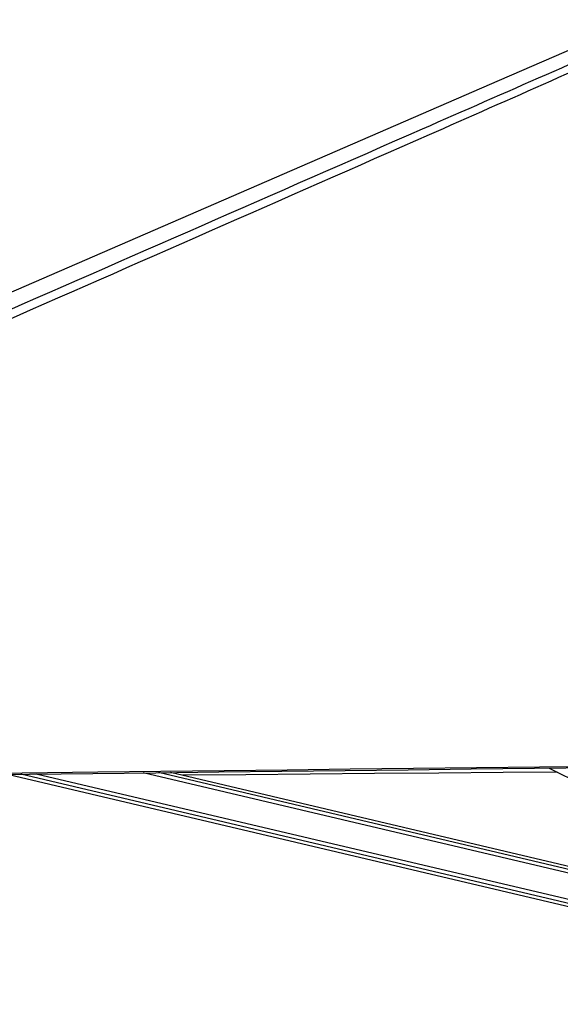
# Model space of a CAD drawing. Header units: millimetres. Extents: x 38476 to 443956, y 24059 to 406945.
# Tile 64 of 75: x 335550 to 353551, y 144211 to 176990. Entities that reach past the tile are written whole.
import ezdxf

# ---------------------------------------------------------------- set-up
doc = ezdxf.new("R2010")
doc.units = ezdxf.units.MM

msp = doc.modelspace()

# ---------------------------------------------------------------- linework, layer by layer
at = {"color": 7, "linetype": 'Continuous', "lineweight": 25, "ltscale": 50}
for p, q in [((335183.44, 151865.17), (367632.58, 144211.3)), ((364848.96, 146203.55), (340576.71, 151928.72)), ((353178.59, 152077.56), (368600.28, 144315.41))]:
    msp.add_line(p, q, dxfattribs=at)
at = {"color": 8, "linetype": 'Continuous', "lineweight": 25, "ltscale": 50}
for p, q in [((367654.96, 144306.63), (335589.73, 151869.96)), ((367683.22, 144426.53), (336100.78, 151875.98)), ((365694.6, 145777.92), (339663.5, 151917.96)), ((365222.03, 146015.78), (340173.83, 151923.97))]:
    msp.add_line(p, q, dxfattribs=at)
at = {"color": 7, "linetype": 'Continuous', "lineweight": 25, "ltscale": 50, "flags": 128}
for points in [[(355895.59, 176868.82), (351517.38, 174967.92), (333994.34, 167359.85), (312649.86, 158092.61), (300829.62, 152960.56)], [(331676.79, 151823.9), (335879.14, 151873.36), (337980.3, 151898.12), (340081.47, 151922.88), (342182.64, 151947.66), (344283.81, 151972.45), (346384.98, 151997.26), (348486.15, 152022.08), (350587.32, 152046.91), (352688.48, 152071.76), (354789.65, 152096.62), (356890.81, 152121.49), (358991.98, 152146.38), (361093.15, 152171.28), (363194.31, 152196.2), (365295.48, 152221.12), (367396.65, 152246.07), (371455.69, 152294.29)], [(333949.33, 151896.59), (338151.68, 151946.07), (340252.84, 151970.84), (342354.01, 151995.61), (344455.18, 152020.4), (346556.35, 152045.21), (348657.52, 152070.02), (350758.68, 152094.86), (352859.85, 152119.7), (354961.02, 152144.56), (357062.18, 152169.44), (359163.35, 152194.32), (361264.52, 152219.22), (363365.69, 152244.14), (365466.86, 152269.07), (367568.02, 152294.01), (371455.64, 152340.2)], [(353445.5, 151943.22), (351644.65, 151927.59), (349502.99, 151909.02), (347361.34, 151890.46), (345219.68, 151871.93), (343078.03, 151853.4), (340973.15, 151835.21)]]:
    msp.add_lwpolyline(points, dxfattribs=at)
at = {"color": 7, "linetype": 'Continuous', "lineweight": 25, "ltscale": 50}
msp.add_open_spline([(357846.12, 176990.27), (356481.46, 176384.54), (353752.15, 175173.07), (346132.51, 171811.73), (330088.76, 164762.94), (313489.17, 157489.98), (301761.7, 152353.13), (299828.27, 151506.27), (299805.33, 151496.22)], degree=3, knots=[0, 0, 0, 0, 0.0708623, 0.14172469, 0.39453835, 0.90018027, 0.99881584, 1, 1, 1, 1], dxfattribs=at)
at = {"color": 8, "linetype": 'Continuous', "lineweight": 25, "ltscale": 50}
msp.add_open_spline([(300898.83, 152307.72), (308456.51, 155616.15), (319571.71, 160481.9), (335592.62, 167497.87), (345428.86, 171807.45), (353085.34, 175165.5), (355837.49, 176373.86), (357213.57, 176978.04)], degree=3, knots=[0, 0, 0, 0, 0.40295937, 0.59263947, 0.85388997, 0.92694502, 1, 1, 1, 1], dxfattribs=at)

doc.saveas('drawing.dxf')
